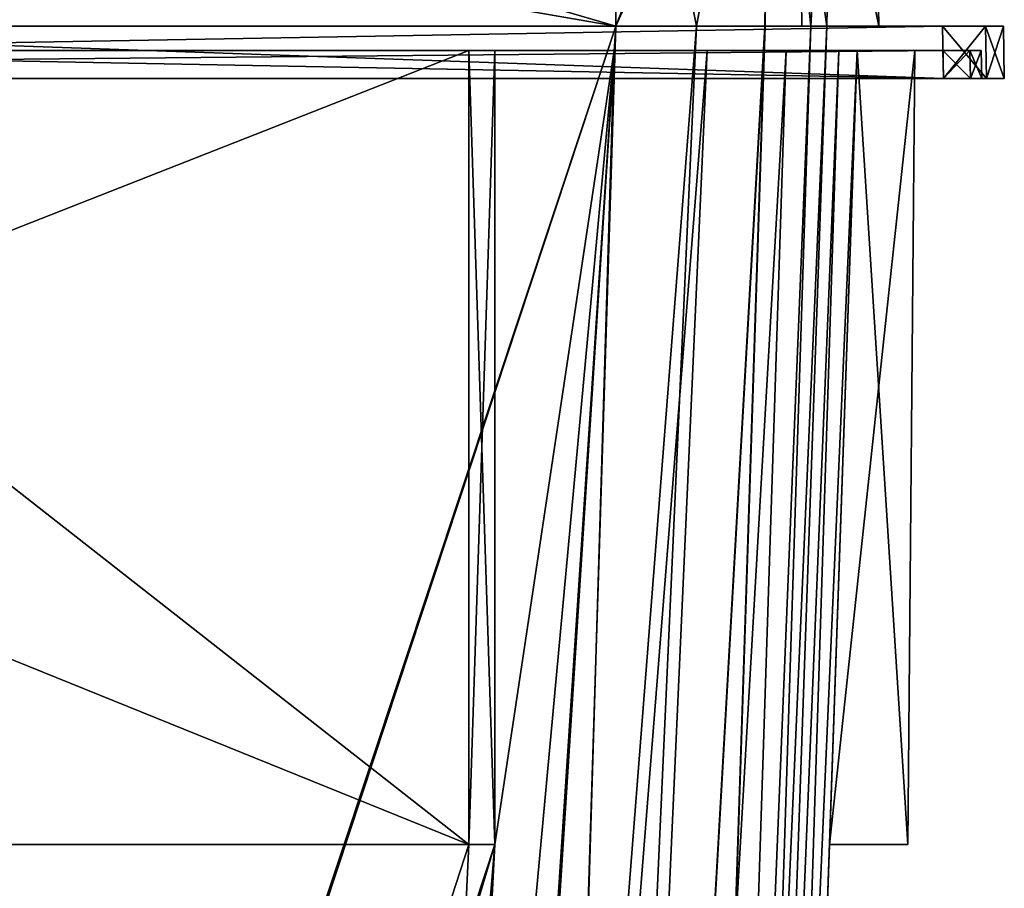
# Model space of a CAD drawing. Header units: millimetres. Extents: x -294 to 294, y -42 to 464.
# Tile 208 of 223: x 199 to 255, y 324 to 374. Entities that reach past the tile are written whole.
import ezdxf

# ---------------------------------------------------------------- set-up
doc = ezdxf.new("R2010")
doc.units = ezdxf.units.MM
doc.header["$LTSCALE"] = 65.185185
for name, color, linetype in [('2928', 7, 'CONTINUOUS'), ('2929', 7, 'CONTINUOUS'), ('2930', 7, 'CONTINUOUS'), ('2931', 7, 'CONTINUOUS'), ('2932', 7, 'CONTINUOUS'), ('2933', 7, 'CONTINUOUS'), ('2934', 7, 'CONTINUOUS'), ('2935', 7, 'CONTINUOUS'), ('2936', 7, 'CONTINUOUS'), ('2937', 7, 'CONTINUOUS'), ('3063', 7, 'CONTINUOUS'), ('3066', 7, 'CONTINUOUS'), ('3069', 7, 'CONTINUOUS'), ('3070', 7, 'CONTINUOUS'), ('3071', 7, 'CONTINUOUS'), ('3072', 7, 'CONTINUOUS'), ('3073', 7, 'CONTINUOUS'), ('3075', 7, 'CONTINUOUS'), ('3076', 7, 'CONTINUOUS'), ('3077', 7, 'CONTINUOUS'), ('3078', 7, 'CONTINUOUS'), ('3079', 7, 'CONTINUOUS'), ('3081', 7, 'CONTINUOUS'), ('3085', 7, 'CONTINUOUS'), ('3086', 7, 'CONTINUOUS'), ('3087', 7, 'CONTINUOUS'), ('3088', 7, 'CONTINUOUS'), ('3089', 7, 'CONTINUOUS'), ('3090', 7, 'CONTINUOUS'), ('3091', 7, 'CONTINUOUS'), ('3092', 7, 'CONTINUOUS'), ('3093', 7, 'CONTINUOUS'), ('3094', 7, 'CONTINUOUS'), ('3095', 7, 'CONTINUOUS'), ('3096', 7, 'CONTINUOUS'), ('3121', 7, 'CONTINUOUS'), ('3127', 7, 'CONTINUOUS'), ('3128', 7, 'CONTINUOUS'), ('3129', 7, 'CONTINUOUS'), ('3130', 7, 'CONTINUOUS'), ('3131', 7, 'CONTINUOUS'), ('3302', 7, 'CONTINUOUS'), ('3303', 7, 'CONTINUOUS'), ('3304', 7, 'CONTINUOUS'), ('3305', 7, 'CONTINUOUS'), ('3306', 7, 'CONTINUOUS'), ('3307', 7, 'CONTINUOUS'), ('3308', 7, 'CONTINUOUS'), ('3309', 7, 'CONTINUOUS')]:
    doc.layers.add(name, color=color, linetype=linetype)

msp = doc.modelspace()

# ---------------------------------------------------------------- linework, layer by layer
at = {"layer": '2928', "linetype": 'Continuous'}
for points in [[(233.183, 397, -332.205), (100.317, 397, -332.205), (233.183, 374, -331.804), (233.183, 397, -332.205)], [(100.317, 397, -332.205), (100.317, 374, -331.804), (233.183, 374, -331.804), (100.317, 397, -332.205)]]:
    msp.add_3dface(points, dxfattribs=at)
at = {"layer": '2929', "linetype": 'Continuous'}
for points in [[(100.317, 374, -331.804), (121.886, 38.791, -320.098), (233.183, 374, -331.804), (100.317, 374, -331.804)], [(233.183, 374, -331.804), (121.886, 38.791, -320.098), (122.493, 38.791, -320.098), (233.183, 374, -331.804)], [(211.007, 38.791, -320.098), (233.183, 374, -331.804), (122.493, 38.791, -320.098), (211.007, 38.791, -320.098)], [(211.614, 38.791, -320.098), (233.183, 374, -331.804), (211.007, 38.791, -320.098), (211.614, 38.791, -320.098)]]:
    msp.add_3dface(points, dxfattribs=at)
at = {"layer": '2930', "linetype": 'Continuous'}
for points in [[(233.183, 374, -331.804), (211.614, 38.791, -320.098), (222.611, 38.65, -317.147), (233.183, 374, -331.804)], [(237.827, 374, -330.881), (233.183, 374, -331.804), (222.611, 38.65, -317.147), (237.827, 374, -330.881)], [(241.762, 374, -328.252), (237.827, 374, -330.881), (222.611, 38.65, -317.147), (241.762, 374, -328.252)], [(230.652, 38.65, -309.103), (241.762, 374, -328.252), (222.611, 38.65, -317.147), (230.652, 38.65, -309.103)], [(244.383, 374, -324.323), (241.762, 374, -328.252), (230.652, 38.65, -309.103), (244.383, 374, -324.323)], [(233.598, 38.791, -298.114), (244.383, 374, -324.323), (230.652, 38.65, -309.103), (233.598, 38.791, -298.114)], [(245.304, 374, -319.683), (244.383, 374, -324.323), (233.598, 38.791, -298.114), (245.304, 374, -319.683)]]:
    msp.add_3dface(points, dxfattribs=at)
at = {"layer": '2931', "linetype": 'Continuous'}
for points in [[(242.035, 397, -328.546), (233.183, 397, -332.205), (237.827, 374, -330.881), (242.035, 397, -328.546)], [(233.183, 397, -332.205), (233.183, 374, -331.804), (237.827, 374, -330.881), (233.183, 397, -332.205)], [(242.035, 397, -328.546), (237.827, 374, -330.881), (241.762, 374, -328.252), (242.035, 397, -328.546)], [(242.035, 397, -328.546), (241.762, 374, -328.252), (244.383, 374, -324.323), (242.035, 397, -328.546)], [(245.705, 397, -319.683), (242.035, 397, -328.546), (245.304, 374, -319.683), (245.705, 397, -319.683)], [(242.035, 397, -328.546), (244.383, 374, -324.323), (245.304, 374, -319.683), (242.035, 397, -328.546)]]:
    msp.add_3dface(points, dxfattribs=at)
at = {"layer": '2932', "linetype": 'Continuous'}
for points in [[(245.705, 397, -27.317), (245.705, 397, -319.683), (245.304, 374, -27.317), (245.705, 397, -27.317)], [(245.705, 397, -319.683), (245.304, 374, -319.683), (245.304, 374, -27.317), (245.705, 397, -319.683)]]:
    msp.add_3dface(points, dxfattribs=at)
at = {"layer": '2933', "linetype": 'Continuous'}
for points in [[(245.304, 374, -319.683), (233.598, 38.791, -298.114), (245.304, 374, -27.317), (245.304, 374, -319.683)], [(245.304, 374, -27.317), (233.598, 38.791, -298.114), (233.598, 38.791, -297.507), (245.304, 374, -27.317)], [(233.598, 38.791, -48.886), (245.304, 374, -27.317), (233.598, 38.791, -49.493), (233.598, 38.791, -48.886)], [(233.598, 38.791, -49.493), (245.304, 374, -27.317), (233.598, 38.791, -297.507), (233.598, 38.791, -49.493)]]:
    msp.add_3dface(points, dxfattribs=at)
at = {"layer": '2934', "linetype": 'Continuous'}
for points in [[(233.183, 374, -15.196), (237.823, 374, -16.117), (211.614, 38.791, -26.902), (233.183, 374, -15.196)], [(211.614, 38.791, -26.902), (237.823, 374, -16.117), (222.612, 38.65, -29.853), (211.614, 38.791, -26.902)], [(237.823, 374, -16.117), (241.752, 374, -18.738), (222.612, 38.65, -29.853), (237.823, 374, -16.117)], [(222.612, 38.65, -29.853), (241.752, 374, -18.738), (230.651, 38.65, -37.895), (222.612, 38.65, -29.853)], [(245.304, 374, -27.317), (233.598, 38.791, -48.886), (230.651, 38.65, -37.895), (245.304, 374, -27.317)], [(244.381, 374, -22.673), (245.304, 374, -27.317), (230.651, 38.65, -37.895), (244.381, 374, -22.673)], [(241.752, 374, -18.738), (244.381, 374, -22.673), (230.651, 38.65, -37.895), (241.752, 374, -18.738)]]:
    msp.add_3dface(points, dxfattribs=at)
at = {"layer": '2935', "linetype": 'Continuous'}
for points in [[(233.183, 397, -14.795), (242.046, 397, -18.465), (233.183, 374, -15.196), (233.183, 397, -14.795)], [(242.046, 397, -18.465), (237.823, 374, -16.117), (233.183, 374, -15.196), (242.046, 397, -18.465)], [(242.046, 397, -18.465), (241.752, 374, -18.738), (237.823, 374, -16.117), (242.046, 397, -18.465)], [(242.046, 397, -18.465), (244.381, 374, -22.673), (241.752, 374, -18.738), (242.046, 397, -18.465)], [(242.046, 397, -18.465), (245.705, 397, -27.317), (244.381, 374, -22.673), (242.046, 397, -18.465)], [(245.705, 397, -27.317), (245.304, 374, -27.317), (244.381, 374, -22.673), (245.705, 397, -27.317)]]:
    msp.add_3dface(points, dxfattribs=at)
at = {"layer": '2936', "linetype": 'Continuous'}
for points in [[(100.317, 397, -14.795), (233.183, 397, -14.795), (100.317, 374, -15.196), (100.317, 397, -14.795)], [(233.183, 397, -14.795), (233.183, 374, -15.196), (100.317, 374, -15.196), (233.183, 397, -14.795)]]:
    msp.add_3dface(points, dxfattribs=at)
at = {"layer": '2937', "linetype": 'Continuous'}
for points in [[(233.183, 374, -15.196), (211.614, 38.791, -26.902), (100.317, 374, -15.196), (233.183, 374, -15.196)], [(100.317, 374, -15.196), (211.614, 38.791, -26.902), (211.007, 38.791, -26.902), (100.317, 374, -15.196)], [(122.493, 38.791, -26.902), (100.317, 374, -15.196), (211.007, 38.791, -26.902), (122.493, 38.791, -26.902)]]:
    msp.add_3dface(points, dxfattribs=at)
at = {"layer": '3063', "linetype": 'Continuous'}
for points in [[(79.025, 371, -340.975), (81.499, 371, -342), (254.475, 371, -340.975), (79.025, 371, -340.975)], [(79.025, 371, -340.975), (254.475, 371, -340.975), (252, 371, -340.7), (79.025, 371, -340.975)], [(81.5, 371, -340.7), (79.025, 371, -340.975), (252, 371, -340.7), (81.5, 371, -340.7)], [(81.499, 371, -5), (79.025, 371, -6.025), (252.001, 371, -5), (81.499, 371, -5)], [(252.001, 371, -5), (79.025, 371, -6.025), (254.475, 371, -6.025), (252.001, 371, -5)], [(254.475, 371, -6.025), (79.025, 371, -6.025), (81.5, 371, -6.3), (254.475, 371, -6.025)], [(254.475, 371, -340.975), (81.499, 371, -342), (252.001, 371, -342), (254.475, 371, -340.975)], [(252, 371, -6.3), (254.475, 371, -6.025), (81.5, 371, -6.3), (252, 371, -6.3)], [(253.556, 371, -6.944), (254.475, 371, -6.025), (252, 371, -6.3), (253.556, 371, -6.944)], [(252, 371, -340.7), (254.475, 371, -340.975), (253.556, 371, -340.056), (252, 371, -340.7)], [(255.5, 371, -8.499), (254.475, 371, -6.025), (253.556, 371, -6.944), (255.5, 371, -8.499)], [(254.2, 371, -8.5), (255.5, 371, -8.499), (253.556, 371, -6.944), (254.2, 371, -8.5)], [(254.475, 371, -340.975), (255.5, 371, -338.501), (253.556, 371, -340.056), (254.475, 371, -340.975)], [(253.556, 371, -340.056), (255.5, 371, -338.501), (254.2, 371, -338.5), (253.556, 371, -340.056)], [(255.5, 371, -338.501), (255.5, 371, -8.499), (254.2, 371, -338.5), (255.5, 371, -338.501)], [(254.2, 371, -338.5), (255.5, 371, -8.499), (254.2, 371, -8.5), (254.2, 371, -338.5)]]:
    msp.add_3dface(points, dxfattribs=at)
at = {"layer": '3066', "linetype": 'Continuous'}
for points in [[(81.499, 371, -5), (252.001, 371, -5), (166.542, 374, -5.052), (81.499, 371, -5)], [(166.542, 374, -5.052), (252.001, 371, -5), (251.948, 374, -5.052), (166.542, 374, -5.052)]]:
    msp.add_3dface(points, dxfattribs=at)
at = {"layer": '3069', "linetype": 'Continuous'}
for points in [[(166.542, 374, -5.052), (251.948, 374, -5.052), (254.423, 374, -6.077), (166.542, 374, -5.052)], [(166.542, 374, -12.196), (166.542, 374, -5.052), (233.183, 374, -12.196), (166.542, 374, -12.196)], [(255.448, 374, -8.552), (166.542, 374, -5.052), (254.423, 374, -6.077), (255.448, 374, -8.552)], [(166.542, 374, -5.052), (255.448, 374, -8.552), (233.183, 374, -12.196), (166.542, 374, -5.052)], [(251.948, 374, -341.948), (166.542, 374, -341.948), (166.542, 374, -334.804), (251.948, 374, -341.948)], [(254.423, 374, -340.923), (251.948, 374, -341.948), (166.542, 374, -334.804), (254.423, 374, -340.923)], [(255.448, 374, -338.448), (254.423, 374, -340.923), (166.542, 374, -334.804), (255.448, 374, -338.448)], [(233.183, 374, -334.804), (255.448, 374, -338.448), (166.542, 374, -334.804), (233.183, 374, -334.804)], [(243.876, 374, -330.379), (255.448, 374, -338.448), (233.183, 374, -334.804), (243.876, 374, -330.379)], [(233.183, 374, -12.196), (255.448, 374, -8.552), (243.879, 374, -16.624), (233.183, 374, -12.196)], [(248.304, 374, -319.683), (255.448, 374, -338.448), (243.876, 374, -330.379), (248.304, 374, -319.683)], [(243.879, 374, -16.624), (255.448, 374, -8.552), (248.304, 374, -27.317), (243.879, 374, -16.624)], [(255.448, 374, -8.552), (255.448, 374, -338.448), (248.304, 374, -27.317), (255.448, 374, -8.552)], [(248.304, 374, -27.317), (255.448, 374, -338.448), (248.304, 374, -319.683), (248.304, 374, -27.317)]]:
    msp.add_3dface(points, dxfattribs=at)
at = {"layer": '3070', "linetype": 'Continuous'}
for points in [[(252.001, 371, -342), (81.499, 371, -342), (251.948, 374, -341.948), (252.001, 371, -342)], [(81.499, 371, -342), (166.542, 374, -341.948), (251.948, 374, -341.948), (81.499, 371, -342)]]:
    msp.add_3dface(points, dxfattribs=at)
at = {"layer": '3071', "linetype": 'Continuous'}
for points in [[(252.001, 371, -342), (251.948, 374, -341.948), (254.423, 374, -340.923), (252.001, 371, -342)], [(254.475, 371, -340.975), (252.001, 371, -342), (254.423, 374, -340.923), (254.475, 371, -340.975)], [(254.475, 371, -340.975), (254.423, 374, -340.923), (255.448, 374, -338.448), (254.475, 371, -340.975)], [(255.5, 371, -338.501), (254.475, 371, -340.975), (255.448, 374, -338.448), (255.5, 371, -338.501)]]:
    msp.add_3dface(points, dxfattribs=at)
at = {"layer": '3072', "linetype": 'Continuous'}
for points in [[(255.5, 371, -8.499), (255.5, 371, -338.501), (255.448, 374, -8.552), (255.5, 371, -8.499)], [(255.5, 371, -338.501), (255.448, 374, -338.448), (255.448, 374, -8.552), (255.5, 371, -338.501)]]:
    msp.add_3dface(points, dxfattribs=at)
at = {"layer": '3073', "linetype": 'Continuous'}
for points in [[(252.001, 371, -5), (254.475, 371, -6.025), (251.948, 374, -5.052), (252.001, 371, -5)], [(251.948, 374, -5.052), (254.475, 371, -6.025), (254.423, 374, -6.077), (251.948, 374, -5.052)], [(254.475, 371, -6.025), (255.5, 371, -8.499), (254.423, 374, -6.077), (254.475, 371, -6.025)], [(255.5, 371, -8.499), (255.448, 374, -8.552), (254.423, 374, -6.077), (255.5, 371, -8.499)]]:
    msp.add_3dface(points, dxfattribs=at)
at = {"layer": '3075', "linetype": 'Continuous'}
for points in [[(233.183, 397, -334.402), (166.542, 374, -334.804), (158.136, 377.437, -334.744), (233.183, 397, -334.402)], [(233.183, 397, -334.402), (233.183, 374, -334.804), (166.542, 374, -334.804), (233.183, 397, -334.402)]]:
    msp.add_3dface(points, dxfattribs=at)
at = {"layer": '3076', "linetype": 'Continuous'}
for points in [[(233.183, 397, -334.402), (243.593, 397, -330.093), (233.183, 374, -334.804), (233.183, 397, -334.402)], [(243.593, 397, -330.093), (243.876, 374, -330.379), (233.183, 374, -334.804), (243.593, 397, -330.093)], [(243.593, 397, -330.093), (247.902, 397, -319.683), (248.304, 374, -319.683), (243.593, 397, -330.093)], [(243.593, 397, -330.093), (248.304, 374, -319.683), (243.876, 374, -330.379), (243.593, 397, -330.093)]]:
    msp.add_3dface(points, dxfattribs=at)
at = {"layer": '3077', "linetype": 'Continuous'}
for points in [[(247.902, 397, -319.683), (247.902, 397, -27.317), (248.304, 374, -319.683), (247.902, 397, -319.683)], [(247.902, 397, -27.317), (248.304, 374, -27.317), (248.304, 374, -319.683), (247.902, 397, -27.317)]]:
    msp.add_3dface(points, dxfattribs=at)
at = {"layer": '3078', "linetype": 'Continuous'}
for points in [[(243.593, 397, -16.907), (233.183, 397, -12.598), (233.183, 374, -12.196), (243.593, 397, -16.907)], [(243.593, 397, -16.907), (233.183, 374, -12.196), (243.879, 374, -16.624), (243.593, 397, -16.907)], [(247.902, 397, -27.317), (243.593, 397, -16.907), (248.304, 374, -27.317), (247.902, 397, -27.317)], [(243.593, 397, -16.907), (243.879, 374, -16.624), (248.304, 374, -27.317), (243.593, 397, -16.907)]]:
    msp.add_3dface(points, dxfattribs=at)
at = {"layer": '3079', "linetype": 'Continuous'}
for points in [[(233.183, 397, -12.598), (154.349, 397, -12.598), (233.183, 374, -12.196), (233.183, 397, -12.598)], [(154.349, 397, -12.598), (166.542, 374, -12.196), (233.183, 374, -12.196), (154.349, 397, -12.598)]]:
    msp.add_3dface(points, dxfattribs=at)
at = {"layer": '3081', "linetype": 'Continuous'}
for points in [[(81.5, 371, -340.7), (252, 371, -340.7), (166.542, 372.6, -340.672), (81.5, 371, -340.7)], [(166.542, 372.6, -340.672), (252, 371, -340.7), (251.972, 372.6, -340.672), (166.542, 372.6, -340.672)]]:
    msp.add_3dface(points, dxfattribs=at)
at = {"layer": '3085', "linetype": 'Continuous'}
for points in [[(252, 371, -6.3), (81.5, 371, -6.3), (251.972, 372.6, -6.328), (252, 371, -6.3)], [(251.972, 372.6, -6.328), (81.5, 371, -6.3), (166.542, 372.6, -6.328), (251.972, 372.6, -6.328)]]:
    msp.add_3dface(points, dxfattribs=at)
at = {"layer": '3086', "linetype": 'Continuous'}
for points in [[(252, 371, -6.3), (251.972, 372.6, -6.328), (253.528, 372.6, -6.972), (252, 371, -6.3)], [(253.556, 371, -6.944), (252, 371, -6.3), (253.528, 372.6, -6.972), (253.556, 371, -6.944)], [(254.172, 372.6, -8.528), (253.556, 371, -6.944), (253.528, 372.6, -6.972), (254.172, 372.6, -8.528)], [(254.2, 371, -8.5), (253.556, 371, -6.944), (254.172, 372.6, -8.528), (254.2, 371, -8.5)]]:
    msp.add_3dface(points, dxfattribs=at)
at = {"layer": '3087', "linetype": 'Continuous'}
for points in [[(254.2, 371, -338.5), (254.2, 371, -8.5), (254.172, 372.6, -338.472), (254.2, 371, -338.5)], [(254.2, 371, -8.5), (254.172, 372.6, -8.528), (254.172, 372.6, -338.472), (254.2, 371, -8.5)]]:
    msp.add_3dface(points, dxfattribs=at)
at = {"layer": '3088', "linetype": 'Continuous'}
for points in [[(252, 371, -340.7), (253.556, 371, -340.056), (251.972, 372.6, -340.672), (252, 371, -340.7)], [(251.972, 372.6, -340.672), (253.556, 371, -340.056), (253.528, 372.6, -340.028), (251.972, 372.6, -340.672)], [(253.556, 371, -340.056), (254.2, 371, -338.5), (253.528, 372.6, -340.028), (253.556, 371, -340.056)], [(254.2, 371, -338.5), (254.172, 372.6, -338.472), (253.528, 372.6, -340.028), (254.2, 371, -338.5)]]:
    msp.add_3dface(points, dxfattribs=at)
at = {"layer": '3089', "linetype": 'Continuous'}
for points in [[(166.542, 372.6, -340.672), (251.972, 372.6, -340.672), (253.528, 372.6, -340.028), (166.542, 372.6, -340.672)], [(254.172, 372.6, -338.472), (166.542, 372.6, -340.672), (253.528, 372.6, -340.028), (254.172, 372.6, -338.472)], [(166.542, 372.6, -340.672), (254.172, 372.6, -338.472), (226.25, 372.6, -336.861), (166.542, 372.6, -340.672)], [(166.542, 372.6, -333.556), (166.542, 372.6, -340.672), (224.75, 372.6, -333.556), (166.542, 372.6, -333.556)], [(224.75, 372.6, -333.556), (166.542, 372.6, -340.672), (224.75, 372.6, -336.861), (224.75, 372.6, -333.556)], [(224.75, 372.6, -336.861), (166.542, 372.6, -340.672), (226.25, 372.6, -336.861), (224.75, 372.6, -336.861)], [(251.972, 372.6, -6.328), (166.542, 372.6, -6.328), (166.542, 372.6, -13.444), (251.972, 372.6, -6.328)], [(253.528, 372.6, -6.972), (251.972, 372.6, -6.328), (166.542, 372.6, -13.444), (253.528, 372.6, -6.972)], [(224.75, 372.6, -10.139), (253.528, 372.6, -6.972), (166.542, 372.6, -13.444), (224.75, 372.6, -10.139)], [(224.75, 372.6, -13.444), (224.75, 372.6, -10.139), (166.542, 372.6, -13.444), (224.75, 372.6, -13.444)], [(254.172, 372.6, -8.528), (253.528, 372.6, -6.972), (224.75, 372.6, -10.139), (254.172, 372.6, -8.528)], [(226.25, 372.6, -10.139), (254.172, 372.6, -8.528), (224.75, 372.6, -10.139), (226.25, 372.6, -10.139)], [(233.097, 372.6, -13.444), (254.172, 372.6, -8.528), (226.25, 372.6, -13.444), (233.097, 372.6, -13.444)], [(226.25, 372.6, -13.444), (254.172, 372.6, -8.528), (226.25, 372.6, -10.139), (226.25, 372.6, -13.444)], [(226.25, 372.6, -336.861), (254.172, 372.6, -338.472), (238.439, 372.6, -332.496), (226.25, 372.6, -336.861)], [(226.25, 372.6, -333.556), (226.25, 372.6, -336.861), (233.097, 372.6, -333.556), (226.25, 372.6, -333.556)], [(233.097, 372.6, -333.556), (226.25, 372.6, -336.861), (238.439, 372.6, -332.496), (233.097, 372.6, -333.556)], [(238.445, 372.6, -14.506), (254.172, 372.6, -8.528), (233.097, 372.6, -13.444), (238.445, 372.6, -14.506)], [(238.439, 372.6, -332.496), (254.172, 372.6, -338.472), (242.977, 372.6, -329.464), (238.439, 372.6, -332.496)], [(242.978, 372.6, -17.536), (254.172, 372.6, -8.528), (238.445, 372.6, -14.506), (242.978, 372.6, -17.536)], [(242.977, 372.6, -329.464), (254.172, 372.6, -338.472), (245.999, 372.6, -324.933), (242.977, 372.6, -329.464)], [(245.996, 372.6, -22.061), (254.172, 372.6, -8.528), (242.978, 372.6, -17.536), (245.996, 372.6, -22.061)], [(247.056, 372.6, -27.403), (254.172, 372.6, -8.528), (245.996, 372.6, -22.061), (247.056, 372.6, -27.403)], [(245.999, 372.6, -324.933), (254.172, 372.6, -338.472), (250.361, 372.6, -312.75), (245.999, 372.6, -324.933)], [(247.056, 372.6, -319.597), (245.999, 372.6, -324.933), (250.361, 372.6, -312.75), (247.056, 372.6, -319.597)], [(247.056, 372.6, -311.25), (254.172, 372.6, -8.528), (250.361, 372.6, -35.75), (247.056, 372.6, -311.25)], [(254.172, 372.6, -8.528), (247.056, 372.6, -311.25), (250.361, 372.6, -311.25), (254.172, 372.6, -8.528)], [(250.361, 372.6, -34.25), (254.172, 372.6, -8.528), (247.056, 372.6, -34.25), (250.361, 372.6, -34.25)], [(247.056, 372.6, -34.25), (254.172, 372.6, -8.528), (247.056, 372.6, -27.403), (247.056, 372.6, -34.25)], [(247.056, 372.6, -35.75), (247.056, 372.6, -311.25), (250.361, 372.6, -35.75), (247.056, 372.6, -35.75)], [(247.056, 372.6, -312.75), (247.056, 372.6, -319.597), (250.361, 372.6, -312.75), (247.056, 372.6, -312.75)], [(254.172, 372.6, -338.472), (254.172, 372.6, -8.528), (250.361, 372.6, -312.75), (254.172, 372.6, -338.472)], [(250.361, 372.6, -35.75), (254.172, 372.6, -8.528), (250.361, 372.6, -34.25), (250.361, 372.6, -35.75)], [(250.361, 372.6, -312.75), (254.172, 372.6, -8.528), (250.361, 372.6, -311.25), (250.361, 372.6, -312.75)]]:
    msp.add_3dface(points, dxfattribs=at)
at = {"layer": '3090', "linetype": 'Continuous'}
for points in [[(250.361, 372.6, -311.25), (247.056, 372.6, -311.25), (245.463, 327, -311.25), (250.361, 372.6, -311.25)], [(249.963, 327, -311.25), (250.361, 372.6, -311.25), (245.463, 327, -311.25), (249.963, 327, -311.25)]]:
    msp.add_3dface(points, dxfattribs=at)
at = {"layer": '3091', "linetype": 'Continuous'}
for points in [[(250.361, 372.6, -312.75), (250.361, 372.6, -311.25), (249.963, 327, -311.25), (250.361, 372.6, -312.75)], [(250.361, 372.6, -312.75), (249.963, 327, -311.25), (249.963, 327, -312.75), (250.361, 372.6, -312.75)]]:
    msp.add_3dface(points, dxfattribs=at)
at = {"layer": '3092', "linetype": 'Continuous'}
for points in [[(247.056, 372.6, -312.75), (249.963, 327, -312.75), (245.463, 327, -312.75), (247.056, 372.6, -312.75)], [(247.056, 372.6, -312.75), (250.361, 372.6, -312.75), (249.963, 327, -312.75), (247.056, 372.6, -312.75)]]:
    msp.add_3dface(points, dxfattribs=at)
at = {"layer": '3093', "linetype": 'Continuous'}
for points in [[(247.056, 372.6, -27.403), (234.568, 15, -50.413), (245.463, 327, -34.25), (247.056, 372.6, -27.403)], [(247.056, 372.6, -319.597), (245.463, 327, -312.75), (234.568, 15, -286.57), (247.056, 372.6, -319.597)], [(234.568, 15, -296.587), (247.056, 372.6, -319.597), (234.568, 15, -286.57), (234.568, 15, -296.587)], [(247.056, 372.6, -311.25), (247.056, 372.6, -35.75), (245.463, 327, -35.75), (247.056, 372.6, -311.25)], [(245.463, 327, -311.25), (247.056, 372.6, -311.25), (245.463, 327, -35.75), (245.463, 327, -311.25)], [(247.056, 372.6, -34.25), (247.056, 372.6, -27.403), (245.463, 327, -34.25), (247.056, 372.6, -34.25)], [(247.056, 372.6, -319.597), (247.056, 372.6, -312.75), (245.463, 327, -312.75), (247.056, 372.6, -319.597)], [(245.463, 327, -312.75), (245.463, 327, -311.25), (234.568, 15, -50.413), (245.463, 327, -312.75)], [(234.568, 15, -50.413), (245.463, 327, -311.25), (245.463, 327, -35.75), (234.568, 15, -50.413)], [(234.568, 15, -286.57), (245.463, 327, -312.75), (234.568, 15, -60.43), (234.568, 15, -286.57)], [(234.568, 15, -60.43), (245.463, 327, -312.75), (234.568, 15, -50.413), (234.568, 15, -60.43)], [(245.463, 327, -34.25), (234.568, 15, -50.413), (245.463, 327, -35.75), (245.463, 327, -34.25)]]:
    msp.add_3dface(points, dxfattribs=at)
at = {"layer": '3094', "linetype": 'Continuous'}
for points in [[(249.963, 327, -311.25), (245.463, 327, -311.25), (249.963, 327, -312.75), (249.963, 327, -311.25)], [(249.963, 327, -312.75), (245.463, 327, -311.25), (245.463, 327, -312.75), (249.963, 327, -312.75)]]:
    msp.add_3dface(points, dxfattribs=at)
at = {"layer": '3095', "linetype": 'Continuous'}
for points in [[(233.097, 372.6, -333.556), (238.439, 372.6, -332.496), (210.087, 15, -321.068), (233.097, 372.6, -333.556)], [(210.087, 15, -321.068), (238.439, 372.6, -332.496), (222.344, 15, -317.787), (210.087, 15, -321.068)], [(238.439, 372.6, -332.496), (242.977, 372.6, -329.464), (222.344, 15, -317.787), (238.439, 372.6, -332.496)], [(222.344, 15, -317.787), (242.977, 372.6, -329.464), (231.292, 15, -308.835), (222.344, 15, -317.787)], [(242.977, 372.6, -329.464), (245.999, 372.6, -324.933), (231.292, 15, -308.835), (242.977, 372.6, -329.464)], [(245.999, 372.6, -324.933), (247.056, 372.6, -319.597), (231.292, 15, -308.835), (245.999, 372.6, -324.933)], [(247.056, 372.6, -319.597), (234.568, 15, -296.587), (231.292, 15, -308.835), (247.056, 372.6, -319.597)]]:
    msp.add_3dface(points, dxfattribs=at)
at = {"layer": '3096', "linetype": 'Continuous'}
for points in [[(166.542, 372.6, -333.556), (224.75, 327, -331.963), (108.75, 373.953, -333.603), (166.542, 372.6, -333.556)], [(108.75, 373.953, -333.603), (224.75, 327, -331.963), (108.75, 327, -331.963), (108.75, 373.953, -333.603)], [(166.542, 372.6, -333.556), (224.75, 372.6, -333.556), (224.75, 327, -331.963), (166.542, 372.6, -333.556)], [(233.097, 372.6, -333.556), (210.087, 15, -321.068), (226.25, 327, -331.963), (233.097, 372.6, -333.556)], [(226.25, 372.6, -333.556), (233.097, 372.6, -333.556), (226.25, 327, -331.963), (226.25, 372.6, -333.556)], [(210.087, 15, -321.068), (200.07, 15, -321.068), (107.25, 327, -331.963), (210.087, 15, -321.068)], [(108.75, 327, -331.963), (210.087, 15, -321.068), (107.25, 327, -331.963), (108.75, 327, -331.963)], [(200.07, 15, -321.068), (133.43, 15, -321.068), (107.25, 327, -331.963), (200.07, 15, -321.068)], [(224.75, 327, -331.963), (210.087, 15, -321.068), (108.75, 327, -331.963), (224.75, 327, -331.963)], [(226.25, 327, -331.963), (210.087, 15, -321.068), (224.75, 327, -331.963), (226.25, 327, -331.963)]]:
    msp.add_3dface(points, dxfattribs=at)
at = {"layer": '3121', "linetype": 'Continuous'}
for points in [[(224.75, 372.6, -13.444), (166.542, 372.6, -13.444), (108.75, 327, -15.037), (224.75, 372.6, -13.444)], [(224.75, 372.6, -13.444), (108.75, 327, -15.037), (224.75, 327, -15.037), (224.75, 372.6, -13.444)], [(233.097, 372.6, -13.444), (226.25, 327, -15.037), (200.07, 15, -25.932), (233.097, 372.6, -13.444)], [(210.087, 15, -25.932), (233.097, 372.6, -13.444), (200.07, 15, -25.932), (210.087, 15, -25.932)], [(233.097, 372.6, -13.444), (226.25, 372.6, -13.444), (226.25, 327, -15.037), (233.097, 372.6, -13.444)], [(108.75, 327, -15.037), (123.413, 15, -25.932), (224.75, 327, -15.037), (108.75, 327, -15.037)], [(224.75, 327, -15.037), (123.413, 15, -25.932), (226.25, 327, -15.037), (224.75, 327, -15.037)], [(226.25, 327, -15.037), (123.413, 15, -25.932), (133.43, 15, -25.932), (226.25, 327, -15.037)], [(200.07, 15, -25.932), (226.25, 327, -15.037), (133.43, 15, -25.932), (200.07, 15, -25.932)]]:
    msp.add_3dface(points, dxfattribs=at)
at = {"layer": '3127', "linetype": 'Continuous'}
for points in [[(224.75, 372.6, -10.139), (224.75, 372.6, -13.444), (224.75, 327, -15.037), (224.75, 372.6, -10.139)], [(224.75, 372.6, -10.139), (224.75, 327, -15.037), (224.75, 327, -10.537), (224.75, 372.6, -10.139)]]:
    msp.add_3dface(points, dxfattribs=at)
at = {"layer": '3128', "linetype": 'Continuous'}
for points in [[(226.25, 372.6, -10.139), (224.75, 372.6, -10.139), (224.75, 327, -10.537), (226.25, 372.6, -10.139)], [(226.25, 372.6, -10.139), (224.75, 327, -10.537), (226.25, 327, -10.537), (226.25, 372.6, -10.139)]]:
    msp.add_3dface(points, dxfattribs=at)
at = {"layer": '3129', "linetype": 'Continuous'}
for points in [[(226.25, 372.6, -13.444), (226.25, 372.6, -10.139), (226.25, 327, -10.537), (226.25, 372.6, -13.444)], [(226.25, 327, -15.037), (226.25, 372.6, -13.444), (226.25, 327, -10.537), (226.25, 327, -15.037)]]:
    msp.add_3dface(points, dxfattribs=at)
at = {"layer": '3130', "linetype": 'Continuous'}
for points in [[(224.75, 327, -15.037), (226.25, 327, -15.037), (226.25, 327, -10.537), (224.75, 327, -15.037)], [(224.75, 327, -10.537), (224.75, 327, -15.037), (226.25, 327, -10.537), (224.75, 327, -10.537)]]:
    msp.add_3dface(points, dxfattribs=at)
at = {"layer": '3131', "linetype": 'Continuous'}
for points in [[(233.097, 372.6, -13.444), (210.087, 15, -25.932), (222.338, 15, -29.21), (233.097, 372.6, -13.444)], [(242.978, 372.6, -17.536), (238.445, 372.6, -14.506), (222.338, 15, -29.21), (242.978, 372.6, -17.536)], [(231.296, 15, -38.172), (242.978, 372.6, -17.536), (222.338, 15, -29.21), (231.296, 15, -38.172)], [(238.445, 372.6, -14.506), (233.097, 372.6, -13.444), (222.338, 15, -29.21), (238.445, 372.6, -14.506)], [(245.996, 372.6, -22.061), (242.978, 372.6, -17.536), (231.296, 15, -38.172), (245.996, 372.6, -22.061)], [(234.568, 15, -50.413), (245.996, 372.6, -22.061), (231.296, 15, -38.172), (234.568, 15, -50.413)], [(247.056, 372.6, -27.403), (245.996, 372.6, -22.061), (234.568, 15, -50.413), (247.056, 372.6, -27.403)]]:
    msp.add_3dface(points, dxfattribs=at)
at = {"layer": '3302', "linetype": 'Continuous'}
for points in [[(226.25, 372.6, -336.861), (226.25, 372.6, -333.556), (226.25, 327, -331.963), (226.25, 372.6, -336.861)], [(226.25, 372.6, -336.861), (226.25, 327, -331.963), (226.25, 327, -336.463), (226.25, 372.6, -336.861)]]:
    msp.add_3dface(points, dxfattribs=at)
at = {"layer": '3303', "linetype": 'Continuous'}
for points in [[(224.75, 372.6, -336.861), (226.25, 372.6, -336.861), (226.25, 327, -336.463), (224.75, 372.6, -336.861)], [(224.75, 372.6, -336.861), (226.25, 327, -336.463), (224.75, 327, -336.463), (224.75, 372.6, -336.861)]]:
    msp.add_3dface(points, dxfattribs=at)
at = {"layer": '3304', "linetype": 'Continuous'}
for points in [[(224.75, 372.6, -333.556), (224.75, 372.6, -336.861), (224.75, 327, -336.463), (224.75, 372.6, -333.556)], [(224.75, 327, -331.963), (224.75, 372.6, -333.556), (224.75, 327, -336.463), (224.75, 327, -331.963)]]:
    msp.add_3dface(points, dxfattribs=at)
at = {"layer": '3305', "linetype": 'Continuous'}
for points in [[(226.25, 327, -331.963), (224.75, 327, -331.963), (224.75, 327, -336.463), (226.25, 327, -331.963)], [(226.25, 327, -336.463), (226.25, 327, -331.963), (224.75, 327, -336.463), (226.25, 327, -336.463)]]:
    msp.add_3dface(points, dxfattribs=at)
at = {"layer": '3306', "linetype": 'Continuous'}
for points in [[(250.361, 372.6, -34.25), (247.056, 372.6, -34.25), (245.463, 327, -34.25), (250.361, 372.6, -34.25)], [(250.361, 372.6, -34.25), (245.463, 327, -34.25), (249.963, 327, -34.25), (250.361, 372.6, -34.25)]]:
    msp.add_3dface(points, dxfattribs=at)
at = {"layer": '3307', "linetype": 'Continuous'}
for points in [[(250.361, 372.6, -35.75), (250.361, 372.6, -34.25), (249.963, 327, -34.25), (250.361, 372.6, -35.75)], [(250.361, 372.6, -35.75), (249.963, 327, -34.25), (249.963, 327, -35.75), (250.361, 372.6, -35.75)]]:
    msp.add_3dface(points, dxfattribs=at)
at = {"layer": '3308', "linetype": 'Continuous'}
for points in [[(245.463, 327, -35.75), (247.056, 372.6, -35.75), (249.963, 327, -35.75), (245.463, 327, -35.75)], [(247.056, 372.6, -35.75), (250.361, 372.6, -35.75), (249.963, 327, -35.75), (247.056, 372.6, -35.75)]]:
    msp.add_3dface(points, dxfattribs=at)
at = {"layer": '3309', "linetype": 'Continuous'}
for points in [[(245.463, 327, -34.25), (245.463, 327, -35.75), (249.963, 327, -35.75), (245.463, 327, -34.25)], [(249.963, 327, -34.25), (245.463, 327, -34.25), (249.963, 327, -35.75), (249.963, 327, -34.25)]]:
    msp.add_3dface(points, dxfattribs=at)

doc.saveas('drawing.dxf')
